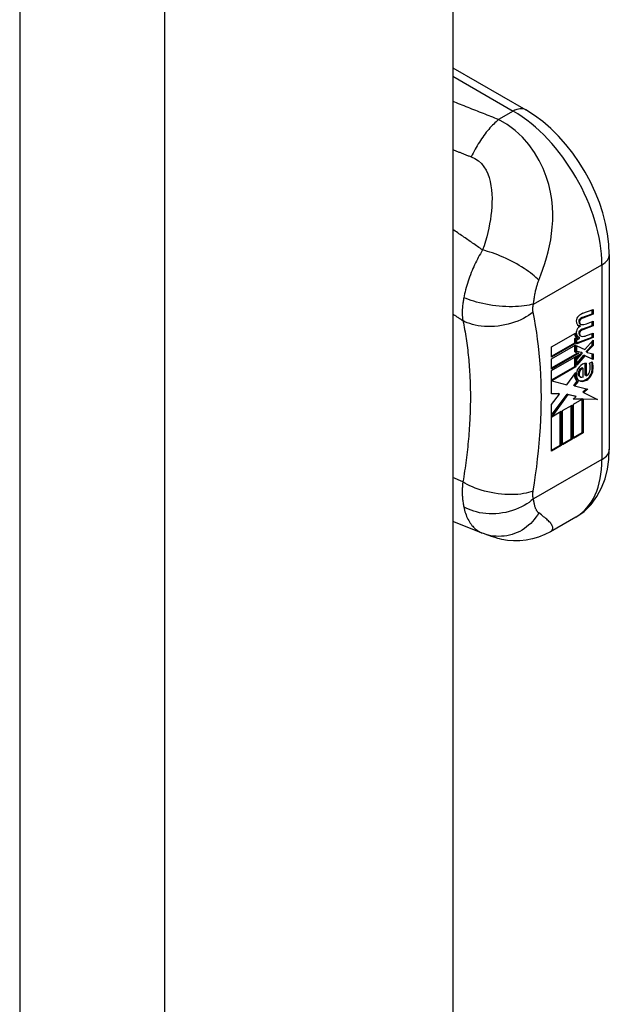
# Model space of a CAD drawing. Header units: inches. Extents: x 120.8 to 142.7, y 37.8 to 74.6.
# Tile 11 of 22: x 141.8 to 142.7, y 40.9 to 42.4. Entities that reach past the tile are written whole.
import ezdxf

# ---------------------------------------------------------------- set-up
doc = ezdxf.new("R2010")
doc.units = ezdxf.units.IN
doc.header["$MEASUREMENT"] = 0
doc.layers.add('Visible Edges(ANSI)', color=7, linetype='Continuous', lineweight=25)
doc.layers.add('Visible Tangent Edges(ANSI)', color=7, linetype='Continuous', lineweight=25)

msp = doc.modelspace()

# ---------------------------------------------------------------- linework, layer by layer
at = {"layer": 'Visible Edges(ANSI)'}
for p, q in [((142.4514, 62.3037), (142.4514, 38.2016)), ((142.4514, 42.3647), (142.566, 42.2987)), ((142.697, 42.0717), (142.697, 41.766)), ((142.6555, 41.9795), (142.6717, 41.9852)), ((142.6703, 41.9788), (142.6703, 41.9847)), ((142.6717, 41.9852), (142.6717, 41.978)), ((142.654, 41.9728), (142.6703, 41.9788)), ((142.6717, 41.978), (142.6554, 41.972)), ((142.6717, 41.978), (142.6703, 41.9788)), ((142.6518, 41.9594), (142.6503, 41.9602)), ((142.6521, 41.9621), (142.6507, 41.963)), ((142.654, 41.9545), (142.6703, 41.9605)), ((142.6717, 41.9597), (142.6554, 41.9537)), ((142.6611, 41.963), (142.6717, 41.9669)), ((142.6703, 41.9605), (142.6703, 41.9664)), ((142.6717, 41.9597), (142.6703, 41.9605)), ((142.6717, 41.9669), (142.6717, 41.9597)), ((142.6065, 41.9266), (142.644, 41.9482)), ((142.6432, 41.9399), (142.6461, 41.9412)), ((142.6432, 41.9332), (142.6432, 41.9399)), ((142.6446, 41.9391), (142.6432, 41.9399)), ((142.6475, 41.9404), (142.6446, 41.9391)), ((142.6446, 41.9391), (142.6446, 41.9323)), ((142.6473, 41.9405), (142.6459, 41.9414)), ((142.646, 41.933), (142.6703, 41.9421)), ((142.6717, 41.9412), (142.646, 41.9317)), ((142.646, 41.9379), (142.6505, 41.94)), ((142.6505, 41.9416), (142.6491, 41.9424)), ((142.6505, 41.94), (142.6505, 41.9416)), ((142.6521, 41.9438), (142.6507, 41.9446)), ((142.6611, 41.9445), (142.6717, 41.9484)), ((142.6703, 41.9421), (142.6703, 41.9479)), ((142.6717, 41.9412), (142.6703, 41.9421)), ((142.6717, 41.9484), (142.6717, 41.9412)), ((142.6065, 41.912), (142.6432, 41.9332)), ((142.6446, 41.9323), (142.6065, 41.9104)), ((142.6065, 41.9081), (142.6446, 41.9301)), ((142.6065, 41.9104), (142.6065, 41.9266)), ((142.6446, 41.9323), (142.6432, 41.9332)), ((142.6432, 41.9188), (142.6432, 41.9292)), ((142.6446, 41.9301), (142.6446, 41.918)), ((142.646, 41.9317), (142.646, 41.9379)), ((142.646, 41.9285), (142.6585, 41.9225)), ((142.646, 41.9196), (142.646, 41.9285)), ((142.6585, 41.9225), (142.6717, 41.9375)), ((142.6611, 41.9201), (142.6703, 41.9295)), ((142.6717, 41.9287), (142.6625, 41.9193)), ((142.6703, 41.9295), (142.6703, 41.9359)), ((142.6717, 41.9287), (142.6703, 41.9295)), ((142.6717, 41.9375), (142.6717, 41.9287)), ((142.6065, 41.8936), (142.6476, 41.9172)), ((142.6495, 41.9167), (142.6065, 41.8919)), ((142.6065, 41.8896), (142.6529, 41.9164)), ((142.6065, 41.8919), (142.6065, 41.9081)), ((142.6446, 41.918), (142.6432, 41.9188)), ((142.6432, 41.9083), (142.6482, 41.9137)), ((142.6432, 41.896), (142.6432, 41.9083)), ((142.6446, 41.9075), (142.6432, 41.9083)), ((142.6446, 41.918), (142.6495, 41.9167)), ((142.6529, 41.9164), (142.6446, 41.9075)), ((142.6446, 41.9075), (142.6446, 41.8952)), ((142.646, 41.9201), (142.6532, 41.9182)), ((142.6546, 41.9173), (142.646, 41.9196)), ((142.646, 41.907), (142.6546, 41.9162)), ((142.646, 41.9006), (142.6571, 41.9137)), ((142.6585, 41.9129), (142.646, 41.8981)), ((142.6546, 41.9173), (142.6532, 41.9182)), ((142.6546, 41.9162), (142.6546, 41.9173)), ((142.6585, 41.9129), (142.6571, 41.9137)), ((142.6571, 41.9137), (142.6703, 41.9079)), ((142.6717, 41.9071), (142.6585, 41.9129)), ((142.6611, 41.9188), (142.6611, 41.9201)), ((142.6625, 41.9193), (142.6611, 41.9201)), ((142.6625, 41.918), (142.6611, 41.9188)), ((142.6625, 41.9193), (142.6625, 41.918)), ((142.6625, 41.918), (142.6717, 41.9159)), ((142.6703, 41.9079), (142.6703, 41.9162)), ((142.6717, 41.9071), (142.6703, 41.9079)), ((142.6717, 41.9159), (142.6717, 41.9071)), ((142.6065, 41.8749), (142.6432, 41.896)), ((142.6446, 41.8952), (142.6071, 41.8736)), ((142.6446, 41.8952), (142.6432, 41.896)), ((142.646, 41.8981), (142.646, 41.907)), ((142.6563, 41.8928), (142.6549, 41.8936)), ((142.6563, 41.8797), (142.6563, 41.8928)), ((142.6591, 41.8822), (142.6591, 41.9011)), ((142.6605, 41.9013), (142.6605, 41.8813)), ((142.6662, 41.9009), (142.6704, 41.9034)), ((142.6065, 41.8532), (142.6065, 41.8896)), ((142.6302, 41.867), (142.6443, 41.8864)), ((142.6517, 41.8797), (142.6502, 41.8805)), ((142.6605, 41.8813), (142.6591, 41.8822)), ((142.6071, 41.8736), (142.6065, 41.874)), ((142.6071, 41.8736), (142.6302, 41.867)), ((142.6412, 41.8661), (142.6467, 41.873)), ((142.6426, 41.8653), (142.6412, 41.8661)), ((142.6481, 41.8722), (142.6426, 41.8653)), ((142.6426, 41.8653), (142.6634, 41.8601)), ((142.6481, 41.8722), (142.6467, 41.873)), ((142.6065, 41.8539), (142.6174, 41.8535)), ((142.6188, 41.8527), (142.6065, 41.8532)), ((142.6065, 41.836), (142.6188, 41.8527)), ((142.6065, 41.8194), (142.6307, 41.8525)), ((142.6321, 41.8517), (142.6068, 41.817)), ((142.6188, 41.8527), (142.6174, 41.8535)), ((142.6321, 41.8517), (142.6307, 41.8525)), ((142.6307, 41.8525), (142.6439, 41.8494)), ((142.6453, 41.8486), (142.6321, 41.8517)), ((142.6406, 41.8448), (142.6453, 41.8486)), ((142.6415, 41.8456), (142.653, 41.8453)), ((142.6453, 41.8486), (142.6439, 41.8494)), ((142.6553, 41.856), (142.6615, 41.8606)), ((142.6567, 41.8552), (142.6553, 41.856)), ((142.6634, 41.8601), (142.6567, 41.8552)), ((142.6567, 41.8552), (142.6785, 41.8439)), ((142.6065, 41.7631), (142.6065, 41.836)), ((142.6236, 41.8267), (142.6388, 41.8354)), ((142.6373, 41.7825), (142.6373, 41.8346)), ((142.6388, 41.8354), (142.6388, 41.7816)), ((142.6544, 41.8445), (142.6406, 41.8448)), ((142.6409, 41.8367), (142.6544, 41.8445)), ((142.6409, 41.7829), (142.6409, 41.8367)), ((142.6544, 41.8445), (142.653, 41.8453)), ((142.6546, 41.7924), (142.6546, 41.8453)), ((142.656, 41.8444), (142.6546, 41.8453)), ((142.6546, 41.8453), (142.6769, 41.8447)), ((142.656, 41.8444), (142.656, 41.7916)), ((142.6785, 41.8439), (142.656, 41.8444)), ((142.6068, 41.817), (142.6065, 41.8172)), ((142.6068, 41.817), (142.6216, 41.8256)), ((142.6202, 41.7726), (142.6202, 41.8248)), ((142.6216, 41.8256), (142.6216, 41.7718)), ((142.6236, 41.7729), (142.6236, 41.8267)), ((142.6409, 41.7845), (142.6546, 41.7924)), ((142.656, 41.7916), (142.6409, 41.7829)), ((142.656, 41.7916), (142.6546, 41.7924)), ((142.6065, 41.7647), (142.6202, 41.7726)), ((142.6216, 41.7718), (142.6065, 41.7631)), ((142.6216, 41.7718), (142.6202, 41.7726)), ((142.6236, 41.7746), (142.6373, 41.7825)), ((142.6388, 41.7816), (142.6236, 41.7729)), ((142.6388, 41.7816), (142.6373, 41.7825)), ((142.4975, 41.6344), (142.4514, 41.6527)), ((142.6446, 41.6595), (142.6047, 41.6365)), ((142.4999, 41.6335), (142.4975, 41.6344))]:
    msp.add_line(p, q, dxfattribs=at)
at = {"layer": 'Visible Edges(ANSI)', "flags": 128}
for points in [[(142.697, 42.0717), (142.6964, 42.0879), (142.6944, 42.1042), (142.6913, 42.1206), (142.6869, 42.1371), (142.6815, 42.1535), (142.675, 42.1697), (142.6676, 42.1857), (142.6592, 42.2012), (142.6499, 42.2163), (142.6398, 42.2307), (142.629, 42.2445), (142.6175, 42.2574), (142.6054, 42.2693), (142.5927, 42.2803), (142.5796, 42.2901), (142.566, 42.2987)], [(142.6446, 41.6595), (142.6574, 41.6684), (142.6685, 41.6793), (142.6777, 41.6917), (142.685, 41.7052), (142.6905, 41.7196), (142.6942, 41.7346), (142.6963, 41.7501), (142.697, 41.766)], [(142.6047, 41.6365), (142.5957, 41.6319), (142.5862, 41.6281), (142.5765, 41.6252), (142.5667, 41.6232), (142.5567, 41.6222), (142.5468, 41.6221), (142.5373, 41.6229), (142.5286, 41.6244), (142.525, 41.6252), (142.5221, 41.626), (142.518, 41.6272), (142.5123, 41.6291), (142.5066, 41.631), (142.4999, 41.6335)]]:
    msp.add_lwpolyline(points, dxfattribs=at)
at = {"layer": 'Visible Edges(ANSI)'}
for centre, major_axis, start_param, end_param in [((142.6502, 41.9705), (0.00349, 0.00607), 1.10591, 2.348655), ((142.653, 41.9626), (0.0096, 0.0166), 0.591478, 1.10591), ((142.6518, 41.9681), (0.002, 0.00347), 1.194468, 2.460773), ((142.6532, 41.9673), (-0.002, -0.00347), 4.33606, 5.602365), ((142.653, 41.9656), (0.00409, 0.00711), 0.608795, 1.194468), ((142.6544, 41.9648), (-0.00409, -0.00711), 3.750388, 4.33606), ((142.6568, 41.9743), (-0.0082, -0.0142), 5.490247, 6.612005), ((142.65, 41.9524), (0.00337, 0.00586), 1.080045, 2.345144), ((142.6554, 41.9751), (-0.0082, -0.0142), 0.086325, 0.32882), ((142.6526, 41.9442), (0.0096, 0.0166), 0.846591, 1.080045), ((142.6549, 41.9702), (-0.00419, -0.00728), 5.602365, 6.283185), ((142.6563, 41.9694), (-0.00419, -0.00728), 5.602365, 6.501309), ((142.653, 41.9473), (0.00409, 0.00711), 0.608932, 1.194614), ((142.6544, 41.9465), (-0.00409, -0.00711), 3.750524, 4.336206), ((142.6646, 41.99), (-0.0155, -0.0269), 0.234705, 0.623342), ((142.6539, 41.9552), (-0.008, -0.0139), 5.599531, 6.283185), ((142.6553, 41.9544), (-0.008, -0.0139), 5.474827, 6.308913), ((142.6566, 41.9561), (-0.008, -0.0139), 5.486737, 6.497871), ((142.6552, 41.9569), (-0.008, -0.0139), 0.088333, 0.214686), ((142.6518, 41.9498), (0.002, 0.00347), 1.194614, 2.459504), ((142.6549, 41.9519), (-0.00419, -0.00728), 5.601097, 6.283185), ((142.6532, 41.949), (-0.002, -0.00347), 4.336206, 5.601097), ((142.6563, 41.9511), (-0.00419, -0.00728), 5.601097, 6.50115), ((142.6649, 41.9716), (-0.0155, -0.0269), 0.217964, 0.608932), ((142.6527, 41.8892), (0.00506, 0.00878), 1.199629, 2.268394), ((142.6527, 41.8878), (0.00318, 0.00552), 0.285255, 1.676465), ((142.6552, 41.8841), (0.0094, 0.0163), 0.3673, 1.199629), ((142.6541, 41.887), (0.00318, 0.00552), 0.285255, 1.676465), ((142.6528, 41.8868), (0.0102, 0.0177), 5.053908, 5.889616), ((142.6417, 41.8786), (0.0202, 0.0351), 5.348557, 5.747216), ((142.6431, 41.8778), (-0.0202, -0.0351), 2.206964, 2.656801), ((142.658, 41.8919), (-0.011, -0.0191), 5.44239, 6.249461), ((142.6594, 41.8911), (-0.011, -0.0191), 5.27034, 6.249461), ((142.6594, 41.8911), (-0.0099, -0.0173), 5.328451, 6.266738), ((142.6532, 41.8876), (-0.00364, -0.00633), 4.818058, 5.834093), ((142.6558, 41.8902), (-0.00559, -0.00971), 5.834093, 6.283185), ((142.6547, 41.8868), (-0.00364, -0.00633), 4.818058, 5.834093), ((142.6573, 41.8894), (-0.00559, -0.00971), 5.834093, 6.944434), ((142.6608, 41.8863), (0.0066, 0.0114), 3.865099, 5.348557), ((142.6618, 41.8871), (0.00319, 0.00555), 3.637533, 5.053908), ((142.6622, 41.8855), (-0.0066, -0.0114), 0.723506, 2.206964), ((142.6614, 41.8976), (-0.0132, -0.023), 0.05511, 0.723506), ((142.6628, 41.8968), (-0.0132, -0.023), 6.266738, 7.006692)]:
    msp.add_ellipse(centre, major_axis=major_axis, ratio=0.578093, start_param=start_param, end_param=end_param, dxfattribs=at)
at = {"layer": 'Visible Tangent Edges(ANSI)'}
for p, q in [((141.7718, 62.0435), (141.7718, 37.9414)), ((141.9995, 37.9414), (141.9995, 62.0435)), ((142.4514, 42.3515), (142.5463, 42.2968)), ((142.5463, 42.2968), (142.5233, 42.2835)), ((142.578, 41.9938), (142.6855, 42.0557)), ((142.6855, 42.0557), (142.6855, 41.7499)), ((142.6521, 41.9696), (142.6507, 41.9704)), ((142.6554, 41.972), (142.654, 41.9728)), ((142.6504, 41.9653), (142.649, 41.9661)), ((142.6554, 41.9537), (142.654, 41.9545)), ((142.6504, 41.947), (142.649, 41.9478)), ((142.6521, 41.9513), (142.6507, 41.9521)), ((142.6498, 41.882), (142.6484, 41.8828)), ((142.6506, 41.8882), (142.6492, 41.889)), ((142.6714, 41.8892), (142.67, 41.8901)), ((142.6617, 41.8745), (142.6602, 41.8753)), ((142.6855, 41.7499), (142.578, 41.688)), ((142.4672, 41.7149), (142.4514, 41.7215))]:
    msp.add_line(p, q, dxfattribs=at)
at = {"layer": 'Visible Tangent Edges(ANSI)', "flags": 128}
for points in [[(142.5233, 42.2835), (142.5203, 42.2847), (142.5174, 42.2859), (142.5144, 42.2871), (142.5114, 42.2883), (142.5084, 42.2895), (142.5054, 42.2907), (142.5024, 42.2918), (142.4994, 42.293), (142.4964, 42.2942), (142.4934, 42.2954), (142.4904, 42.2966), (142.4874, 42.2977), (142.4844, 42.2989), (142.4814, 42.3001), (142.4784, 42.3013), (142.4754, 42.3025), (142.4724, 42.3037), (142.4694, 42.3049), (142.4664, 42.306), (142.4634, 42.3072), (142.4604, 42.3084), (142.4574, 42.3096), (142.4544, 42.3108), (142.4514, 42.312)], [(142.5233, 42.2835), (142.5214, 42.2819), (142.5194, 42.2802), (142.5175, 42.2784), (142.5156, 42.2765), (142.5136, 42.2746), (142.5117, 42.2725), (142.5098, 42.2704), (142.5078, 42.2682), (142.5059, 42.2659), (142.504, 42.2636), (142.5022, 42.2612), (142.5003, 42.2587), (142.4985, 42.2561), (142.4967, 42.2535), (142.4949, 42.2509), (142.4932, 42.2482), (142.4915, 42.2454), (142.4898, 42.2426), (142.4881, 42.2398), (142.4865, 42.2369), (142.485, 42.234), (142.4834, 42.231), (142.4819, 42.228), (142.4805, 42.225)], [(142.5865, 42.0313), (142.5898, 42.04), (142.593, 42.0488), (142.5959, 42.0577), (142.5986, 42.0667), (142.601, 42.0759), (142.6032, 42.0852), (142.6051, 42.0948), (142.6065, 42.1046), (142.6076, 42.1147), (142.6082, 42.125), (142.6084, 42.1357), (142.6079, 42.1467), (142.6067, 42.1581), (142.6048, 42.1698), (142.602, 42.1818), (142.5982, 42.1941), (142.5933, 42.2067), (142.5872, 42.2194), (142.5798, 42.232), (142.5709, 42.2443), (142.5607, 42.2559), (142.5492, 42.2666), (142.5366, 42.2759), (142.5233, 42.2835)], [(142.4514, 42.2365), (142.4526, 42.236), (142.4538, 42.2355), (142.455, 42.235), (142.4562, 42.2346), (142.4574, 42.2341), (142.4587, 42.2336), (142.4599, 42.2331), (142.4611, 42.2326), (142.4623, 42.2322), (142.4635, 42.2317), (142.4647, 42.2312), (142.4659, 42.2307), (142.4671, 42.2302), (142.4683, 42.2298), (142.4695, 42.2293), (142.4708, 42.2288), (142.472, 42.2283), (142.4732, 42.2279), (142.4744, 42.2274), (142.4756, 42.2269), (142.4768, 42.2264), (142.4781, 42.226), (142.4793, 42.2255), (142.4805, 42.225)], [(142.4805, 42.225), (142.4863, 42.2223), (142.4916, 42.2188), (142.4963, 42.2145), (142.5003, 42.2096), (142.5037, 42.2042), (142.5064, 42.1984), (142.5085, 42.1924), (142.5102, 42.1861), (142.5114, 42.1797), (142.5122, 42.1732), (142.5128, 42.1667), (142.513, 42.1601), (142.5129, 42.1534), (142.5126, 42.1467), (142.5121, 42.14), (142.5114, 42.1332), (142.5104, 42.1265), (142.5093, 42.1197), (142.508, 42.1129), (142.5064, 42.1061), (142.5047, 42.0993), (142.5027, 42.0925), (142.5006, 42.0856), (142.4982, 42.0789)], [(142.4982, 42.0789), (142.4962, 42.0802), (142.4943, 42.0815), (142.4923, 42.0829), (142.4904, 42.0842), (142.4884, 42.0856), (142.4865, 42.0869), (142.4845, 42.0883), (142.4826, 42.0896), (142.4806, 42.0909), (142.4787, 42.0923), (142.4767, 42.0936), (142.4748, 42.095), (142.4728, 42.0963), (142.4709, 42.0977), (142.4689, 42.099), (142.467, 42.1003), (142.465, 42.1017), (142.4631, 42.103), (142.4611, 42.1044), (142.4592, 42.1057), (142.4572, 42.1071), (142.4553, 42.1084), (142.4533, 42.1097), (142.4514, 42.1111)], [(142.4982, 42.0789), (142.4964, 42.0759), (142.4947, 42.073), (142.4931, 42.0701), (142.4915, 42.0672), (142.49, 42.0642), (142.4885, 42.0613), (142.4871, 42.0584), (142.4857, 42.0555), (142.4843, 42.0525), (142.483, 42.0496), (142.4818, 42.0466), (142.4804, 42.0433), (142.4791, 42.0398), (142.4778, 42.0364), (142.4766, 42.0331), (142.4754, 42.0297), (142.4743, 42.0264), (142.4733, 42.0231), (142.4724, 42.0198), (142.4715, 42.0165), (142.4707, 42.0133), (142.4699, 42.0101), (142.4692, 42.007), (142.4686, 42.0039)], [(142.5865, 42.0313), (142.5843, 42.0335), (142.5818, 42.0357), (142.5792, 42.038), (142.5764, 42.0404), (142.5734, 42.0427), (142.5702, 42.0451), (142.5668, 42.0475), (142.5632, 42.0499), (142.5595, 42.0523), (142.5557, 42.0546), (142.5517, 42.0569), (142.5476, 42.0592), (142.5435, 42.0613), (142.5392, 42.0635), (142.535, 42.0655), (142.5307, 42.0674), (142.5264, 42.0693), (142.5222, 42.071), (142.518, 42.0726), (142.5138, 42.0741), (142.5098, 42.0755), (142.5058, 42.0767), (142.5019, 42.0778), (142.4982, 42.0789)], [(142.578, 41.9938), (142.5782, 41.9955), (142.5784, 41.9972), (142.5787, 41.9989), (142.5789, 42.0007), (142.5792, 42.0024), (142.5795, 42.0042), (142.5798, 42.006), (142.5801, 42.0077), (142.5804, 42.0094), (142.5808, 42.0112), (142.5811, 42.0129), (142.5815, 42.0147), (142.5819, 42.0163), (142.5822, 42.0178), (142.5826, 42.0192), (142.583, 42.0206), (142.5834, 42.022), (142.5838, 42.0234), (142.5842, 42.0248), (142.5846, 42.0261), (142.5851, 42.0274), (142.5855, 42.0287), (142.586, 42.03), (142.5865, 42.0313)], [(142.4686, 42.0039), (142.4683, 42.0021), (142.468, 42.0003), (142.4677, 41.9986), (142.4675, 41.9969), (142.4672, 41.9952), (142.467, 41.9935), (142.4669, 41.9919), (142.4667, 41.9903), (142.4666, 41.9887), (142.4665, 41.9872), (142.4664, 41.9857), (142.4663, 41.9842), (142.4663, 41.9827), (142.4663, 41.9813), (142.4663, 41.9799), (142.4663, 41.9785), (142.4663, 41.9771), (142.4664, 41.9757), (142.4665, 41.9744), (142.4666, 41.973), (142.4667, 41.9717), (142.4668, 41.9704), (142.467, 41.9691), (142.4672, 41.9679)], [(142.578, 41.9938), (142.5747, 41.993), (142.5712, 41.9922), (142.5674, 41.9915), (142.5633, 41.991), (142.5591, 41.9905), (142.5546, 41.9902), (142.5499, 41.9899), (142.545, 41.9898), (142.54, 41.9898), (142.5348, 41.99), (142.5296, 41.9903), (142.5243, 41.9907), (142.519, 41.9913), (142.5138, 41.9919), (142.5085, 41.9928), (142.5034, 41.9937), (142.4984, 41.9947), (142.4935, 41.9958), (142.4888, 41.997), (142.4843, 41.9983), (142.4801, 41.9996), (142.476, 42.001), (142.4722, 42.0024), (142.4686, 42.0039)], [(142.5775, 41.981), (142.5774, 41.9814), (142.5774, 41.9819), (142.5773, 41.9824), (142.5773, 41.9828), (142.5772, 41.9833), (142.5772, 41.9838), (142.5772, 41.9843), (142.5771, 41.9848), (142.5771, 41.9853), (142.5771, 41.9858), (142.5771, 41.9863), (142.5772, 41.9869), (142.5772, 41.9874), (142.5772, 41.9879), (142.5772, 41.9885), (142.5773, 41.989), (142.5773, 41.9896), (142.5774, 41.9902), (142.5775, 41.9908), (142.5776, 41.9914), (142.5776, 41.9919), (142.5777, 41.9925), (142.5779, 41.9932), (142.578, 41.9938)], [(142.4514, 41.9785), (142.452, 41.9781), (142.4527, 41.9776), (142.4533, 41.9772), (142.454, 41.9767), (142.4547, 41.9763), (142.4553, 41.9758), (142.456, 41.9754), (142.4566, 41.975), (142.4573, 41.9745), (142.4579, 41.9741), (142.4586, 41.9736), (142.4593, 41.9732), (142.4599, 41.9728), (142.4606, 41.9723), (142.4612, 41.9719), (142.4619, 41.9714), (142.4626, 41.971), (142.4632, 41.9705), (142.4639, 41.9701), (142.4645, 41.9697), (142.4652, 41.9692), (142.4658, 41.9688), (142.4665, 41.9683), (142.4672, 41.9679)], [(142.5775, 41.981), (142.5741, 41.9785), (142.5705, 41.976), (142.5666, 41.9737), (142.5624, 41.9714), (142.558, 41.9693), (142.5534, 41.9673), (142.5485, 41.9655), (142.5435, 41.9638), (142.5384, 41.9624), (142.5331, 41.9611), (142.5278, 41.9601), (142.5224, 41.9594), (142.517, 41.9589), (142.5117, 41.9586), (142.5064, 41.9586), (142.5012, 41.9588), (142.4962, 41.9592), (142.4914, 41.9599), (142.4867, 41.9608), (142.4823, 41.9619), (142.4781, 41.9632), (142.4742, 41.9646), (142.4705, 41.9662), (142.4672, 41.9679)], [(142.5775, 41.7003), (142.5795, 41.713), (142.5814, 41.7256), (142.5831, 41.7382), (142.5846, 41.7508), (142.586, 41.7632), (142.5871, 41.7756), (142.5881, 41.7879), (142.5889, 41.8001), (142.5896, 41.8122), (142.59, 41.8243), (142.5903, 41.8362), (142.5904, 41.848), (142.5903, 41.8598), (142.59, 41.8714), (142.5896, 41.8829), (142.5889, 41.8943), (142.5881, 41.9056), (142.5871, 41.9167), (142.586, 41.9278), (142.5846, 41.9387), (142.5831, 41.9494), (142.5814, 41.9601), (142.5795, 41.9705), (142.5775, 41.981)], [(142.4672, 41.9679), (142.468, 41.9644), (142.4687, 41.9609), (142.4694, 41.9574), (142.47, 41.9539), (142.4707, 41.9503), (142.4713, 41.9468), (142.4719, 41.9432), (142.4724, 41.9396), (142.473, 41.936), (142.4735, 41.9324), (142.474, 41.9287), (142.4744, 41.9251), (142.4749, 41.9214), (142.4753, 41.9177), (142.4757, 41.914), (142.4761, 41.9102), (142.4764, 41.9065), (142.4768, 41.9027), (142.4771, 41.8989), (142.4774, 41.8951), (142.4776, 41.8913), (142.4779, 41.8875), (142.4781, 41.8836), (142.4783, 41.8798)], [(142.4783, 41.8798), (142.4784, 41.8772), (142.4785, 41.8746), (142.4786, 41.8719), (142.4787, 41.8693), (142.4788, 41.8667), (142.4788, 41.864), (142.4789, 41.8614), (142.4789, 41.8587), (142.479, 41.8561), (142.479, 41.8534), (142.479, 41.8507), (142.479, 41.848), (142.479, 41.8454), (142.479, 41.8427), (142.479, 41.84), (142.4789, 41.8373), (142.4789, 41.8345), (142.4788, 41.8318), (142.4788, 41.8291), (142.4787, 41.8264), (142.4786, 41.8237), (142.4785, 41.8209), (142.4784, 41.8182), (142.4783, 41.8154)], [(142.4783, 41.8154), (142.4781, 41.8113), (142.4779, 41.8072), (142.4776, 41.8031), (142.4774, 41.799), (142.4771, 41.7949), (142.4768, 41.7907), (142.4764, 41.7866), (142.4761, 41.7824), (142.4757, 41.7783), (142.4753, 41.7741), (142.4749, 41.7699), (142.4744, 41.7657), (142.474, 41.7615), (142.4735, 41.7573), (142.473, 41.7531), (142.4724, 41.7488), (142.4719, 41.7446), (142.4713, 41.7404), (142.4707, 41.7361), (142.47, 41.7319), (142.4694, 41.7276), (142.4687, 41.7233), (142.468, 41.7191), (142.4672, 41.7149)], [(142.4672, 41.7149), (142.467, 41.7132), (142.4668, 41.7115), (142.4667, 41.7098), (142.4666, 41.7082), (142.4665, 41.7065), (142.4664, 41.7048), (142.4663, 41.7032), (142.4663, 41.7016), (142.4663, 41.6999), (142.4663, 41.6983), (142.4663, 41.6967), (142.4663, 41.6951), (142.4664, 41.6935), (142.4665, 41.6919), (142.4666, 41.6903), (142.4667, 41.6887), (142.4669, 41.687), (142.467, 41.6853), (142.4672, 41.6837), (142.4675, 41.6821), (142.4677, 41.6805), (142.468, 41.6789), (142.4683, 41.6773), (142.4686, 41.6757)], [(142.5775, 41.7003), (142.5741, 41.6991), (142.5705, 41.6981), (142.5666, 41.6971), (142.5624, 41.6963), (142.558, 41.6957), (142.5534, 41.6952), (142.5485, 41.6949), (142.5435, 41.6947), (142.5384, 41.6948), (142.5331, 41.695), (142.5278, 41.6954), (142.5224, 41.6961), (142.517, 41.6969), (142.5117, 41.6979), (142.5064, 41.699), (142.5012, 41.7003), (142.4962, 41.7018), (142.4914, 41.7034), (142.4867, 41.7051), (142.4823, 41.7069), (142.4781, 41.7088), (142.4742, 41.7108), (142.4705, 41.7128), (142.4672, 41.7149)], [(142.578, 41.688), (142.5779, 41.6885), (142.5777, 41.689), (142.5776, 41.6895), (142.5776, 41.6899), (142.5775, 41.6904), (142.5774, 41.6909), (142.5773, 41.6915), (142.5773, 41.692), (142.5772, 41.6925), (142.5772, 41.693), (142.5772, 41.6935), (142.5772, 41.694), (142.5771, 41.6945), (142.5771, 41.695), (142.5771, 41.6955), (142.5771, 41.696), (142.5772, 41.6965), (142.5772, 41.6971), (142.5772, 41.6976), (142.5773, 41.6981), (142.5773, 41.6987), (142.5774, 41.6992), (142.5774, 41.6997), (142.5775, 41.7003)], [(142.578, 41.688), (142.5747, 41.6853), (142.5712, 41.6826), (142.5674, 41.6801), (142.5633, 41.6777), (142.5591, 41.6754), (142.5546, 41.6733), (142.5499, 41.6714), (142.545, 41.6697), (142.54, 41.6682), (142.5348, 41.6669), (142.5296, 41.6659), (142.5243, 41.6652), (142.519, 41.6647), (142.5138, 41.6645), (142.5085, 41.6646), (142.5034, 41.665), (142.4984, 41.6656), (142.4935, 41.6664), (142.4888, 41.6675), (142.4843, 41.6687), (142.4801, 41.6702), (142.476, 41.6719), (142.4722, 41.6737), (142.4686, 41.6757)], [(142.4686, 41.6757), (142.4692, 41.673), (142.4699, 41.6704), (142.4706, 41.6679), (142.4714, 41.6654), (142.4723, 41.663), (142.4732, 41.6606), (142.4742, 41.6584), (142.4753, 41.6562), (142.4764, 41.6541), (142.4776, 41.6521), (142.4788, 41.6501), (142.4802, 41.6482), (142.4815, 41.6465), (142.4828, 41.645), (142.484, 41.6436), (142.4853, 41.6423), (142.4867, 41.641), (142.4881, 41.6399), (142.4895, 41.6388), (142.491, 41.6378), (142.4926, 41.6368), (142.4942, 41.6359), (142.4958, 41.6351), (142.4975, 41.6344)], [(142.5865, 41.6659), (142.586, 41.6662), (142.5855, 41.6667), (142.5851, 41.6671), (142.5846, 41.6676), (142.5842, 41.6682), (142.5838, 41.6688), (142.5834, 41.6694), (142.583, 41.67), (142.5826, 41.6707), (142.5822, 41.6715), (142.5819, 41.6722), (142.5815, 41.6732), (142.5811, 41.6742), (142.5808, 41.6752), (142.5804, 41.6763), (142.5801, 41.6775), (142.5798, 41.6786), (142.5795, 41.6799), (142.5792, 41.6811), (142.5789, 41.6824), (142.5787, 41.6838), (142.5784, 41.6852), (142.5782, 41.6866), (142.578, 41.688)], [(142.5865, 41.6659), (142.5843, 41.6624), (142.5819, 41.6591), (142.5794, 41.6558), (142.5766, 41.6527), (142.5737, 41.6496), (142.5705, 41.6468), (142.5672, 41.6441), (142.5638, 41.6416), (142.5601, 41.6392), (142.5564, 41.6371), (142.5525, 41.6353), (142.5485, 41.6336), (142.5445, 41.6322), (142.5404, 41.6311), (142.5362, 41.6302), (142.532, 41.6296), (142.5278, 41.6293), (142.5236, 41.6292), (142.5195, 41.6293), (142.5154, 41.6297), (142.5114, 41.6303), (142.5074, 41.6312), (142.5036, 41.6322), (142.4999, 41.6335)], [(142.6047, 41.6365), (142.6059, 41.6374), (142.6069, 41.6383), (142.6076, 41.6393), (142.6081, 41.6403), (142.6083, 41.6414), (142.6084, 41.6425), (142.6082, 41.6437), (142.6079, 41.6449), (142.6074, 41.646), (142.6068, 41.6472), (142.606, 41.6485), (142.6051, 41.6497), (142.6041, 41.6509), (142.6029, 41.6522), (142.6017, 41.6535), (142.6003, 41.6547), (142.5988, 41.656), (142.5973, 41.6573), (142.5957, 41.6587), (142.594, 41.66), (142.5922, 41.6614), (142.5904, 41.6629), (142.5884, 41.6644), (142.5865, 41.6659)]]:
    msp.add_lwpolyline(points, dxfattribs=at)
at = {"layer": 'Visible Tangent Edges(ANSI)'}
for centre, major_axis, ratio, start_param, end_param in [((142.5463, 42.2646), (0.0196, 0.0341), 0.578093, 0, 0.783464), ((142.5463, 42.1359), (0.0982, -0.1706), 0.578093, 0.787332, 2.358128), ((142.6577, 42.0717), (0.0394, 0), 0.575862, 5.497787, 6.283185), ((142.6577, 41.766), (0.0394, 0), 0.575862, 5.497787, 6.283185), ((142.5463, 41.8301), (0.0982, -0.1706), 0.578093, 0, 0.787332)]:
    msp.add_ellipse(centre, major_axis=major_axis, ratio=ratio, start_param=start_param, end_param=end_param, dxfattribs=at)

doc.saveas('drawing.dxf')
